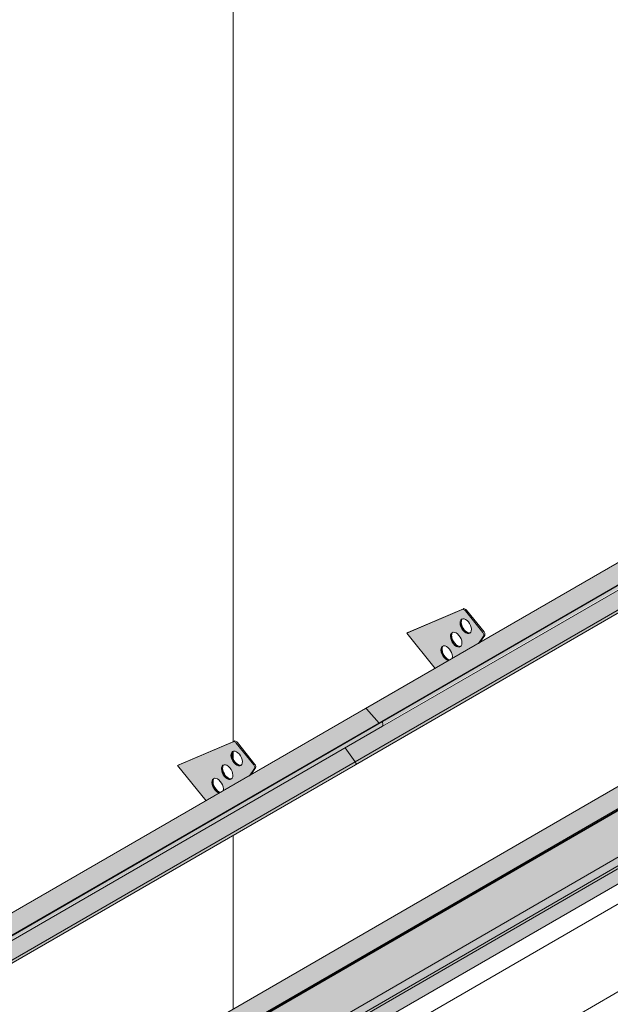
# Model space of a CAD drawing. Header units: centimetres. Extents: x 63249 to 70946, y -123 to 53714.
# Tile 53 of 58: x 70534 to 70644, y 53150 to 53332. Entities that reach past the tile are written whole.
import ezdxf

# ---------------------------------------------------------------- set-up
doc = ezdxf.new("R2010")
doc.units = ezdxf.units.CM
for name, color, linetype, lineweight in [('A-GENM', 7, 'Continuous', 5), ('A-ROOF', 7, 'Continuous', 5), ('A-ROOF-OTLN', 7, 'Continuous', 5), ('A-ROOF-PATT', 7, 'Continuous', 5), ('A-WALL-PATT', 7, 'Continuous', 5)]:
    doc.layers.add(name, color=color, linetype=linetype, lineweight=lineweight)

# ---------------------------------------------------------------- blocks, each defined once
blk = doc.blocks.new('Construction_Roof-Accessories_Lindab_KOTEGL - Construction_Roof-Accessories_Lindab_KOTEGL-V43-_3D_ Kopia 1 Kopia 1')
at = {"layer": 'A-GENM', "true_color": 0x383e42}
h = blk.add_hatch(color=250, dxfattribs=at)
h.paths.add_polyline_path([(-1006.97, 53187.83), (-1004.49, 53189.26), (-1005.03, 53189.55), (-1005.52, 53190.13), (-1005.81, 53190.83), (-1005.8, 53191.54), (-1005.57, 53191.89), (-1005.1, 53191.96), (-1004.55, 53191.66), (-1004.06, 53191.06), (-1003.76, 53190.24), (-1003.7, 53189.72), (-998.87, 53192.51), (-997.98, 53193.92), (-998.09, 53194.43), (-1001.33, 53198.46), (-1001.9, 53198.73), (-1012.2, 53194.33), (-1011.31, 53193.23)])
h.paths.add_polyline_path([(-1002.46, 53191.76), (-1002.99, 53191.88), (-1003.52, 53192.33), (-1003.92, 53192.99), (-1004.08, 53193.8), (-1003.96, 53194.24), (-1003.59, 53194.49), (-1003.06, 53194.37), (-1002.53, 53193.91), (-1002.09, 53193.14), (-1001.96, 53192.55), (-1002.09, 53192.01), (-1002.25, 53191.84)])
h.paths.add_polyline_path([(-1000.69, 53194.27), (-1001.22, 53194.39), (-1001.75, 53194.84), (-1002.16, 53195.51), (-1002.32, 53196.2), (-1002.19, 53196.75), (-1001.82, 53197), (-1001.29, 53196.88), (-1000.76, 53196.43), (-1000.36, 53195.76), (-1000.2, 53195.06), (-1000.36, 53194.48), (-1000.66, 53194.28)])
for points in [[(-998.09, 53194.43), (-997.88, 53194.55), (-1001.11, 53198.58), (-1001.33, 53198.46), (-999.97, 53196.77)], [(-1001.75, 53194.84), (-1001.54, 53194.96), (-1001.98, 53195.74), (-1002.1, 53196.33), (-1002.19, 53196.56), (-1002.29, 53196.51), (-1002.27, 53195.86), (-1001.9, 53195.04), (-1001.77, 53194.86)], [(-1003.52, 53192.33), (-1003.36, 53192.52), (-1003.76, 53193.25), (-1003.87, 53193.81), (-1003.96, 53194.05), (-1004.06, 53193.99), (-1004.04, 53193.35), (-1003.71, 53192.58), (-1003.54, 53192.35)], [(-1000.95, 53194.28), (-1000.79, 53194.43), (-1001.34, 53194.76), (-1001.54, 53194.96), (-1001.69, 53194.77), (-1001.22, 53194.39), (-1001.01, 53194.31)], [(-1002.71, 53191.77), (-1002.5, 53191.89), (-1003.05, 53192.19), (-1003.31, 53192.45), (-1003.52, 53192.33), (-1002.89, 53191.84), (-1002.78, 53191.8)], [(-998.87, 53192.51), (-998.51, 53192.83), (-998.64, 53192.83)], [(-1005.29, 53189.81), (-1005.08, 53189.94), (-1005.52, 53190.71), (-1005.64, 53191.3), (-1005.73, 53191.53), (-1005.82, 53191.48), (-1005.81, 53190.83), (-1005.48, 53190.08), (-1005.3, 53189.83)], [(-1004.49, 53189.26), (-1004.4, 53189.43), (-1004.82, 53189.67), (-1005.08, 53189.94), (-1005.29, 53189.81), (-1004.66, 53189.32), (-1004.54, 53189.28)]]:
    blk.add_hatch(color=250, dxfattribs=at).paths.add_polyline_path(points)
at = {"layer": 'A-GENM', "color": 250, "true_color": 0x2a2a2a}
for p, q in [((-1001.9, 53198.73), (-1012.2, 53194.33)), ((-1011.99, 53194.46), (-1001.69, 53198.85)), ((-998.09, 53194.43), (-1001.33, 53198.46)), ((-1001.11, 53198.58), (-997.88, 53194.55)), ((-1011.99, 53194.46), (-1012.2, 53194.33)), ((-1012.2, 53194.33), (-1006.93, 53187.78)), ((-998.9, 53192.45), (-997.96, 53193.8)), ((-997.75, 53193.92), (-998.65, 53192.63))]:
    blk.add_line(p, q, dxfattribs=at)
for points in [[(-1001.69, 53198.85, 0), (-1001.59, 53198.87, 0), (-1001.47, 53198.85, 0), (-1001.35, 53198.79, 0), (-1001.23, 53198.7, 0), (-1001.11, 53198.58, 0)], [(-1001.33, 53198.46, 0), (-1001.44, 53198.58, 0), (-1001.56, 53198.67, 0), (-1001.68, 53198.73, 0), (-1001.8, 53198.75, 0), (-1001.9, 53198.73, 0)], [(-1001.75, 53194.84, 0), (-1001.98, 53195.16, 0), (-1002.16, 53195.51, 0), (-1002.27, 53195.86, 0), (-1002.32, 53196.2, 0), (-1002.29, 53196.51, 0), (-1002.19, 53196.75, 0), (-1002.03, 53196.92, 0), (-1001.82, 53197, 0), (-1001.57, 53196.98, 0), (-1001.29, 53196.88, 0), (-1001.02, 53196.69, 0), (-1000.76, 53196.43, 0)], [(-1001.98, 53196.87, 0), (-1002.08, 53196.63, 0), (-1002.1, 53196.33, 0), (-1002.06, 53195.98, 0), (-1001.94, 53195.63, 0), (-1001.77, 53195.28, 0), (-1001.54, 53194.96, 0)], [(-1000.76, 53196.43, 0), (-1000.53, 53196.11, 0), (-1000.36, 53195.76, 0), (-1000.24, 53195.41, 0), (-1000.2, 53195.06, 0), (-1000.22, 53194.76, 0), (-1000.32, 53194.52, 0), (-1000.48, 53194.35, 0), (-1000.69, 53194.27, 0), (-1000.95, 53194.28, 0), (-1001.22, 53194.39, 0), (-1001.49, 53194.58, 0), (-1001.75, 53194.84, 0)], [(-1003.52, 53192.33, 0), (-1003.75, 53192.64, 0), (-1003.92, 53192.99, 0), (-1004.04, 53193.35, 0), (-1004.08, 53193.69, 0), (-1004.06, 53193.99, 0), (-1003.96, 53194.24, 0), (-1003.8, 53194.41, 0), (-1003.59, 53194.49, 0), (-1003.33, 53194.47, 0), (-1003.06, 53194.37, 0), (-1002.79, 53194.18, 0), (-1002.53, 53193.91, 0)], [(-1003.75, 53194.36, 0), (-1003.85, 53194.12, 0), (-1003.87, 53193.81, 0), (-1003.83, 53193.47, 0), (-1003.71, 53193.12, 0), (-1003.54, 53192.77, 0), (-1003.31, 53192.45, 0)], [(-1002.53, 53193.91, 0), (-1002.3, 53193.6, 0), (-1002.12, 53193.25, 0), (-1002.01, 53192.89, 0), (-1001.96, 53192.55, 0), (-1001.99, 53192.25, 0), (-1002.09, 53192.01, 0), (-1002.25, 53191.84, 0), (-1002.46, 53191.76, 0), (-1002.71, 53191.77, 0), (-1002.99, 53191.88, 0), (-1003.26, 53192.07, 0), (-1003.52, 53192.33, 0)], [(-1001.54, 53194.96, 0), (-1001.28, 53194.7, 0), (-1001.01, 53194.51, 0), (-1000.73, 53194.41, 0), (-1000.48, 53194.39, 0)], [(-997.96, 53193.8, 0), (-997.92, 53193.87, 0), (-997.91, 53193.97, 0), (-997.92, 53194.09, 0), (-997.96, 53194.21, 0), (-998.01, 53194.32, 0), (-998.09, 53194.43, 0)], [(-997.88, 53194.55, 0), (-997.8, 53194.44, 0), (-997.75, 53194.33, 0), (-997.71, 53194.21, 0), (-997.7, 53194.1, 0), (-997.71, 53194, 0), (-997.75, 53193.92, 0)], [(-1005.29, 53189.81, 0), (-1005.52, 53190.13, 0), (-1005.69, 53190.48, 0), (-1005.81, 53190.83, 0), (-1005.85, 53191.18, 0), (-1005.82, 53191.48, 0), (-1005.73, 53191.72, 0), (-1005.57, 53191.89, 0), (-1005.35, 53191.97, 0), (-1005.1, 53191.96, 0), (-1004.83, 53191.85, 0), (-1004.55, 53191.66, 0), (-1004.29, 53191.4, 0)], [(-1005.52, 53191.84, 0), (-1005.61, 53191.6, 0), (-1005.64, 53191.3, 0), (-1005.59, 53190.96, 0), (-1005.48, 53190.6, 0), (-1005.3, 53190.25, 0), (-1005.08, 53189.94, 0)], [(-1003.31, 53192.45, 0), (-1003.05, 53192.19, 0), (-1002.78, 53192, 0), (-1002.5, 53191.89, 0), (-1002.25, 53191.88, 0)], [(-1004.48, 53189.26, 0), (-1004.76, 53189.36, 0), (-1005.03, 53189.55, 0), (-1005.29, 53189.81, 0)], [(-1005.08, 53189.94, 0), (-1004.82, 53189.67, 0), (-1004.54, 53189.48, 0), (-1004.27, 53189.38, 0)], [(-1004.29, 53191.4, 0), (-1004.07, 53191.08, 0), (-1003.89, 53190.73, 0), (-1003.78, 53190.38, 0), (-1003.73, 53190.04, 0), (-1003.76, 53189.73, 0)]]:
    blk.add_polyline3d(points, dxfattribs=at)
blk = doc.blocks.new('Construction_Roof-Accessories_Lindab_SNO_KOTEGL - Construction_Roof-Accessories_Lindab_SNO-V44-_3D_ Kopia 1 Kopia 1')
at = {"layer": 'A-GENM', "true_color": 0x383e42}
for points in [[(-1102.18, 53128.7), (-974.9, 53202.18), (-977.22, 53204.81), (-1104.5, 53131.33), (-1102.27, 53128.8)], [(-1101.45, 53128.38), (-974.17, 53201.86), (-974.28, 53202.47), (-1101.56, 53128.98), (-1101.47, 53128.51)], [(-1101.53, 53128.11), (-974.17, 53201.73), (-974.28, 53201.8), (-1101.45, 53128.25), (-1101.49, 53128.15)], [(-1106.56, 53121.55), (-979.29, 53195.04), (-981.16, 53197.61), (-1108.44, 53124.12), (-1106.67, 53121.7)], [(-1104.5, 53131.33), (-989.51, 53197.91), (-1104.54, 53131.37), (-1104.54, 53131.36)], [(-1106.52, 53121.01), (-979.16, 53194.68), (-979.3, 53195.03), (-1106.51, 53121.47), (-1106.46, 53121.09), (-1106.51, 53121.02)]]:
    blk.add_hatch(color=250, dxfattribs=at).paths.add_polyline_path(points)
at = {"layer": 'A-GENM', "color": 250, "true_color": 0x2a2a2a}
for p, q in [((-977.42, 53204.89), (-1104.7, 53131.4)), ((-977.22, 53204.81), (-974.9, 53202.18)), ((-1101.64, 53129.01), (-974.36, 53202.49)), ((-1101.56, 53128.98), (-974.28, 53202.47)), ((-1101.53, 53128.11), (-974.25, 53201.59)), ((-974.36, 53202.49), (-974.28, 53202.47)), ((-974.28, 53202.47), (-974.17, 53201.86)), ((-981.17, 53197.62), (-979.29, 53195.04)), ((-1106.56, 53121.55), (-979.29, 53195.04)), ((-1106.52, 53121.01), (-979.25, 53194.49)), ((-1102.18, 53128.7), (-1104.5, 53131.33)), ((-1101.56, 53128.98), (-1101.64, 53129.01)), ((-1101.45, 53128.38), (-1101.56, 53128.98)), ((-1106.56, 53121.55), (-1108.45, 53124.13))]:
    blk.add_line(p, q, dxfattribs=at)
for points in [[(-977.43, 53204.89, 0), (-977.39, 53204.9, 0), (-977.35, 53204.89, 0), (-977.31, 53204.88, 0), (-977.27, 53204.85, 0), (-977.22, 53204.81, 0)], [(-974.17, 53201.86, 0), (-974.17, 53201.78, 0), (-974.18, 53201.7, 0), (-974.21, 53201.64, 0), (-974.25, 53201.6, 0), (-974.25, 53201.59, 0)], [(-979.29, 53195.04, 0), (-979.23, 53194.95, 0), (-979.19, 53194.86, 0), (-979.17, 53194.76, 0), (-979.16, 53194.68, 0), (-979.17, 53194.6, 0), (-979.2, 53194.54, 0), (-979.24, 53194.49, 0), (-979.25, 53194.49, 0)], [(-1104.5, 53131.33, 0), (-1104.54, 53131.37, 0), (-1104.59, 53131.39, 0), (-1104.63, 53131.41, 0), (-1104.67, 53131.41, 0), (-1104.7, 53131.4, 0)], [(-1101.53, 53128.11, 0), (-1101.53, 53128.11, 0), (-1101.49, 53128.15, 0), (-1101.46, 53128.21, 0), (-1101.45, 53128.29, 0), (-1101.45, 53128.38, 0)], [(-1106.52, 53121.01, 0), (-1106.52, 53121.01, 0), (-1106.48, 53121.05, 0), (-1106.45, 53121.11, 0), (-1106.44, 53121.19, 0), (-1106.45, 53121.28, 0), (-1106.47, 53121.37, 0), (-1106.51, 53121.47, 0), (-1106.56, 53121.55, 0)]]:
    blk.add_polyline3d(points, dxfattribs=at)
blk = doc.blocks.new('Construction_Roof-Accessories_Lindab_KOTEGL - Construction_Roof-Accessories_Lindab_KOTEGL-V45-_3D_ Kopia 1 Kopia 1')
at = {"layer": 'A-GENM', "true_color": 0x383e42}
h = blk.add_hatch(color=250, dxfattribs=at)
h.paths.add_polyline_path([(-964.54, 53212.32), (-962.06, 53213.75), (-962.6, 53214.05), (-963.14, 53214.73), (-963.38, 53215.33), (-963.38, 53216.03), (-963.14, 53216.38), (-962.67, 53216.45), (-962.13, 53216.16), (-961.63, 53215.56), (-961.33, 53214.73), (-961.27, 53214.21), (-956.44, 53217), (-955.56, 53218.41), (-955.66, 53218.92), (-959.07, 53223.03), (-959.47, 53223.22), (-969.77, 53218.83), (-965.21, 53213.15)])
h.paths.add_polyline_path([(-960.04, 53216.25), (-960.56, 53216.37), (-961.1, 53216.82), (-961.5, 53217.49), (-961.65, 53218.23), (-961.53, 53218.73), (-961.16, 53218.98), (-960.63, 53218.86), (-960.1, 53218.41), (-959.66, 53217.63), (-959.54, 53217.05), (-959.66, 53216.5), (-959.82, 53216.33)])
h.paths.add_polyline_path([(-958.27, 53218.77), (-958.79, 53218.88), (-959.33, 53219.34), (-959.73, 53220), (-959.89, 53220.7), (-959.77, 53221.24), (-959.39, 53221.49), (-958.87, 53221.37), (-958.33, 53220.92), (-957.93, 53220.26), (-957.77, 53219.56), (-957.93, 53218.97), (-958.23, 53218.78)])
for points in [[(-955.66, 53218.92), (-955.45, 53219.05), (-958.69, 53223.08), (-958.9, 53222.95)], [(-959.33, 53219.34), (-959.14, 53219.49), (-959.55, 53220.24), (-959.68, 53220.82), (-959.77, 53221.06), (-959.86, 53221), (-959.84, 53220.36), (-959.47, 53219.54), (-959.34, 53219.35)], [(-958.52, 53218.78), (-958.37, 53218.92), (-958.9, 53219.24), (-959.14, 53219.44), (-959.26, 53219.27), (-958.79, 53218.88), (-958.58, 53218.8)], [(-961.1, 53216.82), (-960.94, 53217.02), (-961.33, 53217.75), (-961.45, 53218.31), (-961.53, 53218.55), (-961.63, 53218.49), (-961.61, 53217.85), (-961.28, 53217.08), (-961.11, 53216.84)], [(-956.44, 53217), (-956.23, 53217.12), (-955.57, 53218.23)], [(-962.86, 53214.31), (-962.65, 53214.43), (-963.09, 53215.21), (-963.21, 53215.79), (-963.3, 53216.03), (-963.4, 53215.97), (-963.38, 53215.33), (-963.05, 53214.57), (-962.88, 53214.33)], [(-960.29, 53216.27), (-960.08, 53216.39), (-960.63, 53216.68), (-960.88, 53216.95), (-961.1, 53216.82), (-960.46, 53216.33)], [(-962.06, 53213.75), (-961.97, 53213.92), (-962.39, 53214.17), (-962.65, 53214.43), (-962.86, 53214.31), (-962.23, 53213.82), (-962.12, 53213.77)]]:
    blk.add_hatch(color=250, dxfattribs=at).paths.add_polyline_path(points)
at = {"layer": 'A-GENM', "color": 250, "true_color": 0x2a2a2a}
for p, q in [((-959.47, 53223.22), (-969.77, 53218.83)), ((-969.56, 53218.95), (-959.26, 53223.34)), ((-955.66, 53218.92), (-958.9, 53222.95)), ((-958.69, 53223.08), (-955.45, 53219.05)), ((-969.56, 53218.95), (-969.77, 53218.83)), ((-969.77, 53218.83), (-964.52, 53212.3)), ((-956.49, 53216.94), (-955.53, 53218.29)), ((-955.32, 53218.41), (-956.27, 53217.06))]:
    blk.add_line(p, q, dxfattribs=at)
for points in [[(-958.9, 53222.95, 0), (-959.01, 53223.07, 0), (-959.13, 53223.16, 0), (-959.26, 53223.22, 0), (-959.37, 53223.24, 0), (-959.47, 53223.22, 0)], [(-959.26, 53223.34, 0), (-959.16, 53223.36, 0), (-959.04, 53223.34, 0), (-958.92, 53223.29, 0), (-958.8, 53223.2, 0), (-958.69, 53223.08, 0)], [(-959.33, 53219.34, 0), (-959.55, 53219.65, 0), (-959.73, 53220, 0), (-959.84, 53220.36, 0), (-959.89, 53220.7, 0), (-959.86, 53221, 0), (-959.77, 53221.24, 0), (-959.6, 53221.41, 0), (-959.39, 53221.49, 0), (-959.14, 53221.48, 0), (-958.87, 53221.37, 0), (-958.59, 53221.18, 0), (-958.33, 53220.92, 0)], [(-959.55, 53221.37, 0), (-959.65, 53221.12, 0), (-959.68, 53220.82, 0), (-959.63, 53220.48, 0), (-959.52, 53220.12, 0), (-959.34, 53219.77, 0), (-959.12, 53219.46, 0)], [(-958.33, 53220.92, 0), (-958.11, 53220.61, 0), (-957.93, 53220.26, 0), (-957.81, 53219.9, 0), (-957.77, 53219.56, 0), (-957.8, 53219.26, 0), (-957.89, 53219.01, 0), (-958.05, 53218.85, 0), (-958.27, 53218.77, 0), (-958.52, 53218.78, 0), (-958.79, 53218.88, 0), (-959.07, 53219.07, 0), (-959.33, 53219.34, 0)], [(-961.1, 53216.82, 0), (-961.32, 53217.14, 0), (-961.5, 53217.49, 0), (-961.61, 53217.85, 0), (-961.66, 53218.19, 0), (-961.63, 53218.49, 0), (-961.53, 53218.73, 0), (-961.37, 53218.9, 0), (-961.16, 53218.98, 0), (-960.91, 53218.97, 0), (-960.63, 53218.86, 0), (-960.36, 53218.67, 0), (-960.1, 53218.41, 0)], [(-959.12, 53219.46, 0), (-958.86, 53219.2, 0), (-958.58, 53219.01, 0), (-958.31, 53218.9, 0), (-958.06, 53218.89, 0)], [(-955.53, 53218.29, 0), (-955.5, 53218.37, 0), (-955.49, 53218.47, 0), (-955.5, 53218.58, 0), (-955.53, 53218.7, 0), (-955.59, 53218.82, 0), (-955.66, 53218.92, 0)], [(-955.45, 53219.05, 0), (-955.38, 53218.94, 0), (-955.32, 53218.82, 0), (-955.28, 53218.7, 0), (-955.27, 53218.59, 0), (-955.28, 53218.49, 0), (-955.32, 53218.41, 0)], [(-961.32, 53218.86, 0), (-961.42, 53218.61, 0), (-961.45, 53218.31, 0)], [(-961.44, 53218.24, 0), (-961.4, 53217.97, 0), (-961.29, 53217.61, 0), (-961.11, 53217.26, 0), (-960.88, 53216.95, 0)], [(-960.1, 53218.41, 0), (-959.87, 53218.09, 0), (-959.7, 53217.75, 0), (-959.58, 53217.39, 0), (-959.54, 53217.05, 0), (-959.56, 53216.74, 0), (-959.66, 53216.5, 0), (-959.82, 53216.33, 0), (-960.04, 53216.25, 0), (-960.29, 53216.27, 0), (-960.56, 53216.37, 0), (-960.84, 53216.56, 0), (-961.1, 53216.82, 0)], [(-962.86, 53214.31, 0), (-963.09, 53214.62, 0), (-963.26, 53214.97, 0), (-963.38, 53215.33, 0), (-963.43, 53215.67, 0), (-963.4, 53215.97, 0), (-963.3, 53216.22, 0), (-963.14, 53216.38, 0), (-962.93, 53216.46, 0), (-962.67, 53216.45, 0), (-962.4, 53216.35, 0), (-962.13, 53216.16, 0), (-961.87, 53215.89, 0)], [(-963.09, 53216.34, 0), (-963.19, 53216.1, 0), (-963.21, 53215.79, 0), (-963.17, 53215.45, 0), (-963.05, 53215.09, 0), (-962.88, 53214.75, 0), (-962.65, 53214.43, 0)], [(-961.87, 53215.89, 0), (-961.64, 53215.58, 0), (-961.47, 53215.23, 0), (-961.35, 53214.87, 0), (-961.31, 53214.53, 0), (-961.33, 53214.23, 0)], [(-960.88, 53216.95, 0), (-960.63, 53216.68, 0), (-960.35, 53216.49, 0), (-960.08, 53216.39, 0), (-959.82, 53216.38, 0)], [(-962.06, 53213.75, 0), (-962.33, 53213.86, 0), (-962.6, 53214.05, 0), (-962.86, 53214.31, 0)], [(-962.65, 53214.43, 0), (-962.39, 53214.17, 0), (-962.12, 53213.98, 0), (-961.84, 53213.87, 0)]]:
    blk.add_polyline3d(points, dxfattribs=at)
blk = doc.blocks.new('Construction_Roof-Accessories_Lindab_SNO_KOTEGL - Construction_Roof-Accessories_Lindab_SNO-V46-_3D_ Kopia 1 Kopia 1')
at = {"layer": 'A-GENM', "true_color": 0x383e42}
for points in [[(-974.9, 53202.18), (-847.62, 53275.67), (-849.94, 53278.3), (-977.22, 53204.81), (-974.99, 53202.29)], [(-974.17, 53201.86), (-846.89, 53275.35), (-847, 53275.95), (-974.28, 53202.47), (-974.2, 53201.99)], [(-974.25, 53201.6), (-846.89, 53275.21), (-847, 53275.29), (-974.17, 53201.73), (-974.21, 53201.64)], [(-979.29, 53195.04), (-852.01, 53268.52), (-853.88, 53271.09), (-981.16, 53197.61), (-979.48, 53195.3)], [(-977.22, 53204.81), (-863.36, 53270.74), (-977.27, 53204.85), (-977.26, 53204.84)], [(-979.24, 53194.49), (-851.88, 53268.16), (-852.02, 53268.51), (-979.23, 53194.95), (-979.18, 53194.58), (-979.23, 53194.5)]]:
    blk.add_hatch(color=250, dxfattribs=at).paths.add_polyline_path(points)
at = {"layer": 'A-GENM', "color": 250, "true_color": 0x2a2a2a}
for p, q in [((-850.14, 53278.37), (-977.42, 53204.89)), ((-849.94, 53278.3), (-847.62, 53275.67)), ((-974.36, 53202.49), (-847.08, 53275.98)), ((-974.28, 53202.47), (-847, 53275.95)), ((-847.08, 53275.98), (-847, 53275.95)), ((-847, 53275.95), (-846.89, 53275.35)), ((-974.25, 53201.59), (-846.97, 53275.08)), ((-853.89, 53271.1), (-852.01, 53268.52)), ((-979.29, 53195.04), (-852.01, 53268.52)), ((-979.25, 53194.49), (-851.97, 53267.98)), ((-974.9, 53202.18), (-977.22, 53204.81)), ((-974.28, 53202.47), (-974.36, 53202.49)), ((-974.17, 53201.86), (-974.28, 53202.47)), ((-979.29, 53195.04), (-981.17, 53197.62))]:
    blk.add_line(p, q, dxfattribs=at)
for points in [[(-850.15, 53278.37, 0), (-850.11, 53278.38, 0), (-850.07, 53278.38, 0), (-850.03, 53278.36, 0), (-849.99, 53278.33, 0), (-849.94, 53278.3, 0)], [(-846.89, 53275.35, 0), (-846.89, 53275.26, 0), (-846.9, 53275.18, 0), (-846.93, 53275.12, 0), (-846.97, 53275.08, 0), (-846.97, 53275.08, 0)], [(-852.01, 53268.52, 0), (-851.95, 53268.44, 0), (-851.91, 53268.34, 0), (-851.89, 53268.25, 0), (-851.88, 53268.16, 0), (-851.89, 53268.08, 0), (-851.92, 53268.02, 0), (-851.96, 53267.98, 0), (-851.97, 53267.98, 0)], [(-977.22, 53204.81, 0), (-977.27, 53204.85, 0), (-977.31, 53204.88, 0), (-977.35, 53204.89, 0), (-977.39, 53204.9, 0), (-977.43, 53204.89, 0)], [(-974.25, 53201.59, 0), (-974.25, 53201.6, 0), (-974.21, 53201.64, 0), (-974.18, 53201.7, 0), (-974.17, 53201.78, 0), (-974.17, 53201.86, 0)], [(-979.25, 53194.49, 0), (-979.24, 53194.49, 0), (-979.2, 53194.54, 0), (-979.17, 53194.6, 0), (-979.16, 53194.68, 0), (-979.17, 53194.76, 0), (-979.19, 53194.86, 0), (-979.23, 53194.95, 0), (-979.29, 53195.04, 0)]]:
    blk.add_polyline3d(points, dxfattribs=at)

msp = doc.modelspace()

# ---------------------------------------------------------------- hatches: boundary and pattern name
at = {"layer": 'A-ROOF-OTLN', "true_color": 0x383e42}
h = msp.add_hatch(color=250, dxfattribs=at)
h.paths.add_polyline_path([(70089.18, 52865.08), (70866.55, 53313.94), (70866.49, 53314.02), (70089.04, 52865.16)])
h.paths.add_polyline_path([(70867.58, 53314.48), (70872.58, 53317.37), (70872.32, 53317.39), (70867.45, 53314.58)])
h.paths.add_polyline_path([(70874.39, 53318.41), (70891.07, 53328.04), (70890.92, 53328.13), (70874.22, 53318.49)])
h = msp.add_hatch(color=250, dxfattribs=at)
h.paths.add_polyline_path([(70094.28, 52857.63), (70095.03, 52858), (70095.53, 52858.7), (70095.71, 52859.16), (70095.84, 52860.01), (70095.97, 52860.06), (70096.17, 52860.25), (70096.17, 52860.36), (70096.17, 52860.47), (70110.2, 52868.57), (70109.91, 52868.84), (70109.45, 52869.77), (70109.29, 52871.71), (70109.36, 52873.47), (70109.49, 52873.95), (70110.13, 52874.73), (70111.19, 52875.39), (70112.09, 52875.73), (70113.3, 52875.97), (70114.3, 52876.04), (70116.29, 52875.78), (70117.16, 52875.5), (70118.02, 52875.06), (70118.66, 52874.54), (70119.29, 52873.82), (70869.38, 53306.96), (70868.88, 53307.11), (70867.84, 53307.93), (70867.05, 53309.31), (70866.65, 53310.99), (70866.53, 53312.13), (70866.55, 53313.89), (70089.18, 52865.08), (70089.04, 52863.85), (70089.07, 52863.23), (70089.33, 52862.12), (70089.79, 52861.01), (70090.69, 52859.63), (70091.22, 52859.02), (70091.87, 52858.42), (70092.74, 52857.9), (70093.53, 52857.64)])
h.paths.add_polyline_path([(70113.46, 52870.45), (70116.97, 52872.48), (70114.29, 52873.66), (70114, 52873.72), (70113.05, 52874.12), (70112.42, 52874.17), (70111.89, 52874.34), (70110.9, 52874.12), (70110.13, 52873.33), (70109.73, 52872.33), (70110.37, 52871.59), (70111.19, 52871.07), (70112.31, 52870.66), (70113.05, 52870.48)])
h.paths.add_polyline_path([(70876.38, 53310.92), (70894.02, 53321.23), (70893.76, 53321.39), (70892.59, 53322.58), (70892.05, 53323.34), (70891.63, 53324.05), (70891.07, 53325.69), (70890.95, 53326.2), (70890.95, 53327.42), (70890.95, 53327.98), (70874.48, 53318.37), (70875.08, 53318.05), (70875.8, 53317.45), (70876.26, 53316.65), (70876.38, 53316.14), (70876.38, 53311.36)])
h.paths.add_polyline_path([(70871.38, 53313.37), (70873.31, 53313.63), (70872.62, 53314.92), (70872.37, 53315.49), (70872.3, 53316.46), (70872.58, 53317.37), (70867.58, 53314.48), (70868.2, 53314.08), (70869.39, 53313.64), (70870.84, 53313.41), (70870.89, 53313.41)])
msp.add_hatch(color=250, dxfattribs=at).paths.add_polyline_path([(70096.65, 52859.14), (70898.66, 53322.29), (70898.61, 53322.75), (70898.31, 53323.18), (70897.94, 53323.34), (70897.4, 53323.06), (70096.17, 52860.36), (70096.55, 52860.09), (70096.77, 52859.61), (70096.73, 52859.21)])
h = msp.add_hatch(color=250, dxfattribs=at)
h.paths.add_polyline_path([(70095.03, 52857.73), (70113.68, 52868.5), (70114.94, 52869.7), (70096.78, 52859.33), (70096.73, 52859.41), (70096.36, 52859.31), (70096.39, 52859.39), (70096.77, 52859.61), (70096.52, 52860.12), (70096.34, 52860.17), (70095.95, 52859.95), (70095.82, 52858.96), (70095.34, 52858.06), (70095.19, 52857.91)])
h.paths.add_polyline_path([(70117.03, 52870.91), (70118.02, 52871.45), (70117.39, 52871.12)])
h.paths.add_polyline_path([(70119.29, 52871.74), (70897.06, 53320.86), (70897.41, 53321.23), (70897.54, 53321.53), (70119.21, 52872.16), (70119.29, 52871.91)])
at = {"layer": 'A-ROOF-PATT'}
h = msp.add_hatch(dxfattribs=at)
h.set_pattern_fill('FP_13', color=256, style=0, pattern_type=2)
h.set_pattern_definition([(90, (62042.68, 51332.19), (-112.25, 22.813), [])])
h.paths.add_polyline_path([(70088.88, 52869.34), (70883.69, 53328.22), (70590.38, 53693.1), (69795.57, 53234.22), (70086.13, 52872.75)])
h.paths.add_polyline_path([(70087.28, 52900.56), (70087.23, 52900.67), (70087.13, 52900.65), (70086.67, 52900.74), (70087.13, 52901.13), (70084.75, 52904.57), (70084.78, 52904.82), (70089.15, 52910.84), (70089.3, 52911.06), (70101.9, 52918.48), (70096.75, 52924.89), (70096.96, 52925.01), (70107.13, 52929.24), (70107.65, 52929.03), (70107.83, 52929.14), (70110.99, 52925.06), (70110.87, 52924.91), (70110.99, 52924.35), (70111.1, 52924.33), (70110.29, 52923.19), (70186.83, 52967.37), (70181.6, 52973.88), (70182.66, 52974.36), (70191.98, 52978.23), (70192.51, 52978.02), (70192.68, 52978.13), (70195.84, 52974.05), (70195.73, 52973.9), (70195.84, 52973.34), (70195.95, 52973.32), (70195.15, 52972.18), (70229.26, 52991.87), (70224.03, 52998.37), (70224.24, 52998.5), (70234.41, 53002.73), (70234.93, 53002.52), (70235.11, 53002.62), (70238.27, 52998.54), (70238.15, 52998.39), (70238.27, 52997.84), (70238.38, 52997.82), (70237.57, 52996.67), (70314.11, 53040.86), (70308.88, 53047.36), (70309.27, 53047.56), (70319.26, 53051.72), (70319.79, 53051.51), (70319.96, 53051.61), (70323.12, 53047.53), (70323.01, 53047.38), (70323.12, 53046.83), (70323.23, 53046.81), (70322.42, 53045.66), (70356.54, 53065.35), (70351.31, 53071.86), (70351.52, 53071.98), (70361.69, 53076.21), (70362.21, 53076), (70362.39, 53076.11), (70365.55, 53072.03), (70365.43, 53071.88), (70365.55, 53071.32), (70365.66, 53071.3), (70364.85, 53070.15), (70441.39, 53114.34), (70436.16, 53120.85), (70436.37, 53120.97), (70446.54, 53125.2), (70447.07, 53124.99), (70447.24, 53125.1), (70450.4, 53121.02), (70450.28, 53120.87), (70450.4, 53120.31), (70450.51, 53120.29), (70449.7, 53119.14), (70483.82, 53138.84), (70478.59, 53145.34), (70478.8, 53145.47), (70488.97, 53149.7), (70489.49, 53149.49), (70489.67, 53149.59), (70492.82, 53145.51), (70492.71, 53145.36), (70492.82, 53144.81), (70492.94, 53144.79), (70492.13, 53143.64), (70568.67, 53187.83), (70563.44, 53194.33), (70563.65, 53194.46), (70573.82, 53198.69), (70574.34, 53198.48), (70574.52, 53198.58), (70577.68, 53194.5), (70577.56, 53194.35), (70577.68, 53193.8), (70577.79, 53193.78), (70576.98, 53192.63), (70611.09, 53212.32), (70605.87, 53218.83), (70606.08, 53218.95), (70616.25, 53223.18), (70616.77, 53222.97), (70616.95, 53223.08), (70620.1, 53219), (70619.99, 53218.85), (70620.1, 53218.29), (70620.19, 53218.23), (70619.41, 53217.12), (70695.95, 53261.31), (70690.72, 53267.82), (70691.78, 53268.31), (70701.1, 53272.17), (70701.62, 53271.96), (70701.8, 53272.07), (70704.96, 53267.99), (70704.84, 53267.84), (70704.96, 53267.28), (70705.07, 53267.26), (70704.26, 53266.11), (70738.37, 53285.81), (70733.14, 53292.31), (70733.36, 53292.44), (70743.52, 53296.67), (70744.05, 53296.46), (70744.23, 53296.56), (70747.38, 53292.48), (70747.27, 53292.33), (70747.38, 53291.78), (70747.5, 53291.76), (70746.69, 53290.61), (70823.23, 53334.8), (70818, 53341.3), (70818.21, 53341.43), (70828.4, 53345.65), (70828.9, 53345.45), (70829.08, 53345.55), (70832.24, 53341.47), (70832.12, 53341.32), (70832.24, 53340.77), (70832.35, 53340.75), (70831.54, 53339.6), (70852.93, 53351.82), (70852.97, 53351.78), (70855.29, 53349.15), (70855.92, 53349.44), (70855.99, 53348.61), (70855.64, 53348.39), (70849.03, 53344.57), (70851.04, 53341.64), (70850.89, 53341.43), (70087.32, 52900.58)])
h.paths.add_polyline_path([(70104.67, 52919.94), (70105.19, 52920.29), (70105.17, 52920.93), (70104.84, 52921.69), (70104.36, 52922.24), (70103.84, 52922.51), (70103.38, 52922.45), (70103.15, 52922.05), (70103.33, 52922.16), (70103.38, 52921.43), (70103.73, 52920.68), (70104.19, 52920.19), (70104.55, 52919.98)])
h.paths.add_polyline_path([(70106.48, 52922.31), (70106.86, 52922.56), (70106.98, 52923.11), (70106.77, 52923.91), (70106.34, 52924.55), (70105.77, 52924.97), (70105.32, 52925.03), (70104.99, 52924.79), (70104.99, 52924.61), (70105.09, 52924.55), (70105.12, 52924.03), (70105.5, 52923.2), (70105.96, 52922.7), (70106.35, 52922.39), (70106.44, 52922.32)])
h.paths.add_polyline_path([(70108.25, 52924.83), (70108.63, 52925.07), (70108.75, 52925.62), (70108.59, 52926.32), (70108.19, 52926.98), (70107.62, 52927.45), (70107.09, 52927.54), (70106.75, 52927.31), (70106.75, 52927.12), (70106.86, 52927.06), (70106.89, 52926.54), (70107.26, 52925.72), (70107.73, 52925.21), (70108.04, 52924.86), (70108.21, 52924.83)])
h.paths.add_polyline_path([(70189.52, 52968.93), (70190.04, 52969.28), (70190.02, 52969.92), (70189.7, 52970.68), (70189.25, 52971.21), (70188.7, 52971.5), (70188.23, 52971.44), (70188.01, 52971.04), (70188.19, 52971.15), (70188.23, 52970.42), (70188.58, 52969.67), (70189.04, 52969.18), (70189.4, 52968.97)])
h.paths.add_polyline_path([(70191.34, 52971.3), (70191.71, 52971.55), (70191.83, 52972.1), (70191.62, 52972.9), (70191.19, 52973.54), (70190.62, 52973.96), (70190.18, 52974.02), (70189.84, 52973.78), (70189.84, 52973.6), (70189.94, 52973.54), (70189.97, 52973.02), (70190.35, 52972.19), (70190.81, 52971.69), (70191.2, 52971.38), (70191.3, 52971.31)])
h.paths.add_polyline_path([(70193.1, 52973.82), (70193.48, 52974.06), (70193.6, 52974.61), (70193.44, 52975.31), (70193.04, 52975.97), (70192.47, 52976.44), (70191.95, 52976.53), (70191.61, 52976.3), (70191.61, 52976.11), (70191.71, 52976.05), (70191.74, 52975.53), (70192.11, 52974.71), (70192.58, 52974.2), (70192.89, 52973.85), (70193.06, 52973.82)])
h.paths.add_polyline_path([(70231.95, 52993.42), (70232.47, 52993.85), (70232.45, 52994.42), (70232.12, 52995.17), (70231.67, 52995.7), (70231.12, 52996), (70230.66, 52995.93), (70230.43, 52995.54), (70230.61, 52995.64), (70230.66, 52994.91), (70231.01, 52994.17), (70231.47, 52993.67), (70231.83, 52993.47)])
h.paths.add_polyline_path([(70233.76, 52995.8), (70234.14, 52996.05), (70234.26, 52996.59), (70234.05, 52997.39), (70233.62, 52998.04), (70233.05, 52998.45), (70232.6, 52998.51), (70232.26, 52998.28), (70232.26, 52998.09), (70232.37, 52998.04), (70232.4, 52997.51), (70232.78, 52996.69), (70233.24, 52996.19), (70233.63, 52995.88), (70233.72, 52995.8)])
h.paths.add_polyline_path([(70235.53, 52998.31), (70235.91, 52998.56), (70236.03, 52999.1), (70235.87, 52999.8), (70235.47, 53000.47), (70234.9, 53000.93), (70234.37, 53001.02), (70234.03, 53000.79), (70234.03, 53000.6), (70234.14, 53000.54), (70234.17, 53000.03), (70234.54, 52999.2), (70235.01, 52998.7), (70235.32, 52998.35), (70235.49, 52998.31)])
h.paths.add_polyline_path([(70316.8, 53042.41), (70317.33, 53042.84), (70317.3, 53043.41), (70316.98, 53044.16), (70316.53, 53044.69), (70315.98, 53044.99), (70315.51, 53044.92), (70315.28, 53044.53), (70315.47, 53044.63), (70315.51, 53043.9), (70315.86, 53043.16), (70316.32, 53042.66), (70316.68, 53042.46)])
h.paths.add_polyline_path([(70318.61, 53044.79), (70318.99, 53045.04), (70319.11, 53045.58), (70318.9, 53046.38), (70318.47, 53047.03), (70317.9, 53047.44), (70317.46, 53047.5), (70317.12, 53047.27), (70317.12, 53047.08), (70317.22, 53047.03), (70317.25, 53046.5), (70317.63, 53045.68), (70318.09, 53045.18), (70318.48, 53044.87), (70318.57, 53044.79)])
h.paths.add_polyline_path([(70320.38, 53047.3), (70320.76, 53047.55), (70320.88, 53048.09), (70320.72, 53048.79), (70320.32, 53049.46), (70319.75, 53049.92), (70319.23, 53050.01), (70318.89, 53049.78), (70318.89, 53049.59), (70318.99, 53049.54), (70319.02, 53049.02), (70319.39, 53048.2), (70319.86, 53047.69), (70320.17, 53047.34), (70320.34, 53047.3)])
h.paths.add_polyline_path([(70359.23, 53066.91), (70359.75, 53067.26), (70359.73, 53067.9), (70359.4, 53068.66), (70358.95, 53069.19), (70358.4, 53069.48), (70357.94, 53069.41), (70357.71, 53069.02), (70357.89, 53069.13), (70357.94, 53068.4), (70358.29, 53067.65), (70358.75, 53067.16), (70359.1, 53066.95)])
h.paths.add_polyline_path([(70361.04, 53069.28), (70361.42, 53069.53), (70361.54, 53070.08), (70361.32, 53070.89), (70360.9, 53071.52), (70360.33, 53071.94), (70359.88, 53072), (70359.54, 53071.76), (70359.54, 53071.58), (70359.65, 53071.52), (70359.68, 53071), (70360.06, 53070.17), (70360.52, 53069.67), (70360.9, 53069.36), (70361, 53069.29)])
h.paths.add_polyline_path([(70362.81, 53071.8), (70363.18, 53072.04), (70363.31, 53072.59), (70363.15, 53073.29), (70362.75, 53073.95), (70362.18, 53074.42), (70361.65, 53074.51), (70361.31, 53074.28), (70361.31, 53074.09), (70361.42, 53074.03), (70361.45, 53073.51), (70361.82, 53072.69), (70362.28, 53072.18), (70362.6, 53071.83), (70362.77, 53071.8)])
h.paths.add_polyline_path([(70444.08, 53115.9), (70444.61, 53116.33), (70444.58, 53116.89), (70444.25, 53117.65), (70443.8, 53118.18), (70443.26, 53118.47), (70442.79, 53118.4), (70442.56, 53118.01), (70442.74, 53118.12), (70442.79, 53117.39), (70443.16, 53116.62), (70443.6, 53116.14), (70443.96, 53115.94)])
h.paths.add_polyline_path([(70445.89, 53118.27), (70446.27, 53118.52), (70446.39, 53119.07), (70446.23, 53119.77), (70445.75, 53120.51), (70445.18, 53120.93), (70444.74, 53120.99), (70444.4, 53120.75), (70444.4, 53120.57), (70444.5, 53120.51), (70444.53, 53119.99), (70444.91, 53119.16), (70445.37, 53118.66), (70445.76, 53118.35), (70445.85, 53118.28), (70445.88, 53118.27)])
h.paths.add_polyline_path([(70447.66, 53120.79), (70448.04, 53121.03), (70448.16, 53121.58), (70448, 53122.28), (70447.6, 53122.94), (70447.03, 53123.41), (70446.5, 53123.5), (70446.17, 53123.27), (70446.17, 53123.08), (70446.27, 53123.02), (70446.3, 53122.5), (70446.68, 53121.67), (70447.14, 53121.17), (70447.45, 53120.82), (70447.62, 53120.79)])
h.paths.add_polyline_path([(70486.5, 53140.39), (70487.03, 53140.74), (70487.01, 53141.39), (70486.72, 53142.09), (70486.23, 53142.67), (70485.68, 53142.97), (70485.22, 53142.9), (70484.99, 53142.51), (70485.17, 53142.61), (70485.19, 53141.97), (70485.57, 53141.14), (70486.03, 53140.64), (70486.38, 53140.44)])
h.paths.add_polyline_path([(70488.32, 53142.77), (70488.7, 53143.02), (70488.82, 53143.56), (70488.66, 53144.26), (70488.25, 53144.93), (70487.61, 53145.42), (70487.16, 53145.48), (70486.82, 53145.25), (70486.87, 53145.09), (70486.94, 53145.13), (70486.96, 53144.48), (70487.33, 53143.65), (70487.8, 53143.16), (70488.18, 53142.85), (70488.28, 53142.77)])
h.paths.add_polyline_path([(70490.09, 53145.28), (70490.46, 53145.53), (70490.59, 53146.07), (70490.43, 53146.77), (70490.03, 53147.44), (70489.46, 53147.9), (70488.93, 53147.99), (70488.59, 53147.76), (70488.59, 53147.57), (70488.7, 53147.52), (70488.73, 53147), (70489.1, 53146.17), (70489.56, 53145.67), (70489.88, 53145.32), (70490.05, 53145.28)])
h.paths.add_polyline_path([(70571.36, 53189.38), (70571.88, 53189.73), (70571.86, 53190.38), (70571.53, 53191.13), (70571.08, 53191.66), (70570.54, 53191.96), (70570.07, 53191.89), (70569.84, 53191.5), (70570.02, 53191.6), (70570.07, 53190.87), (70570.42, 53190.13), (70570.88, 53189.63), (70571.24, 53189.43)])
h.paths.add_polyline_path([(70573.17, 53191.76), (70573.55, 53192.01), (70573.67, 53192.55), (70573.46, 53193.35), (70573.03, 53193.99), (70572.46, 53194.41), (70572.02, 53194.47), (70571.68, 53194.24), (70571.68, 53194.05), (70571.78, 53193.99), (70571.81, 53193.47), (70572.19, 53192.64), (70572.65, 53192.15), (70573.04, 53191.84), (70573.13, 53191.76)])
h.paths.add_polyline_path([(70574.94, 53194.27), (70575.32, 53194.52), (70575.44, 53195.06), (70575.28, 53195.76), (70574.88, 53196.43), (70574.31, 53196.89), (70573.78, 53196.98), (70573.44, 53196.75), (70573.44, 53196.56), (70573.55, 53196.51), (70573.58, 53195.98), (70573.95, 53195.17), (70574.42, 53194.66), (70574.73, 53194.31), (70574.9, 53194.27)])
h.paths.add_polyline_path([(70613.78, 53213.88), (70614.3, 53214.23), (70614.29, 53214.87), (70613.96, 53215.63), (70613.51, 53216.16), (70612.96, 53216.45), (70612.5, 53216.38), (70612.27, 53215.99), (70612.45, 53216.1), (70612.5, 53215.37), (70612.85, 53214.62), (70613.31, 53214.12), (70613.66, 53213.92)])
h.paths.add_polyline_path([(70615.6, 53216.25), (70615.97, 53216.5), (70616.1, 53217.05), (70615.89, 53217.85), (70615.46, 53218.49), (70614.89, 53218.91), (70614.44, 53218.97), (70614.1, 53218.73), (70614.1, 53218.55), (70614.21, 53218.49), (70614.24, 53217.97), (70614.61, 53217.14), (70615.07, 53216.64), (70615.46, 53216.33), (70615.56, 53216.26)])
h.paths.add_polyline_path([(70617.37, 53218.77), (70617.74, 53219.01), (70617.87, 53219.56), (70617.71, 53220.26), (70617.31, 53220.92), (70616.65, 53221.42), (70616.21, 53221.48), (70615.87, 53221.24), (70615.87, 53221.06), (70615.98, 53221), (70616, 53220.48), (70616.38, 53219.66), (70616.84, 53219.15), (70617.16, 53218.8), (70617.33, 53218.77)])
h.paths.add_polyline_path([(70698.64, 53262.87), (70699.16, 53263.22), (70699.11, 53263.96), (70698.81, 53264.62), (70698.36, 53265.15), (70697.81, 53265.44), (70697.35, 53265.37), (70697.12, 53264.98), (70697.3, 53265.09), (70697.35, 53264.36), (70697.7, 53263.61), (70698.16, 53263.11), (70698.62, 53262.87)])
h.paths.add_polyline_path([(70700.45, 53265.24), (70700.83, 53265.49), (70700.95, 53266.04), (70700.74, 53266.84), (70700.31, 53267.48), (70699.74, 53267.9), (70699.29, 53267.96), (70698.95, 53267.72), (70698.95, 53267.54), (70699.06, 53267.48), (70699.09, 53266.96), (70699.47, 53266.13), (70699.93, 53265.63), (70700.32, 53265.32), (70700.41, 53265.25)])
h.paths.add_polyline_path([(70702.22, 53267.76), (70702.6, 53268), (70702.72, 53268.55), (70702.56, 53269.25), (70702.16, 53269.91), (70701.59, 53270.38), (70701.06, 53270.47), (70700.72, 53270.23), (70700.72, 53270.05), (70700.83, 53269.99), (70700.86, 53269.47), (70701.24, 53268.64), (70701.7, 53268.14), (70702.01, 53267.79), (70702.18, 53267.76)])
h.paths.add_polyline_path([(70741.06, 53287.36), (70741.59, 53287.79), (70741.56, 53288.36), (70741.24, 53289.11), (70740.79, 53289.64), (70740.24, 53289.94), (70739.78, 53289.87), (70739.55, 53289.48), (70739.73, 53289.58), (70739.75, 53288.94), (70740.13, 53288.11), (70740.59, 53287.61), (70740.94, 53287.41)])
h.paths.add_polyline_path([(70742.88, 53289.74), (70743.25, 53289.99), (70743.38, 53290.53), (70743.17, 53291.33), (70742.74, 53291.97), (70742.17, 53292.39), (70741.72, 53292.45), (70741.38, 53292.22), (70741.38, 53292.03), (70741.49, 53291.97), (70741.52, 53291.45), (70741.89, 53290.62), (70742.35, 53290.13), (70742.74, 53289.82), (70742.84, 53289.74)])
h.paths.add_polyline_path([(70744.65, 53292.25), (70745.02, 53292.5), (70745.15, 53293.04), (70744.99, 53293.74), (70744.55, 53294.44), (70744.02, 53294.87), (70743.49, 53294.96), (70743.15, 53294.73), (70743.15, 53294.54), (70743.25, 53294.49), (70743.28, 53293.96), (70743.66, 53293.14), (70744.12, 53292.64), (70744.44, 53292.29), (70744.61, 53292.25)])
h.paths.add_polyline_path([(70825.92, 53336.35), (70826.44, 53336.7), (70826.42, 53337.35), (70826.09, 53338.1), (70825.64, 53338.63), (70825.09, 53338.93), (70824.63, 53338.86), (70824.4, 53338.47), (70824.58, 53338.57), (70824.63, 53337.84), (70824.98, 53337.1), (70825.44, 53336.6), (70825.8, 53336.4)])
h.paths.add_polyline_path([(70827.73, 53338.73), (70828.11, 53338.97), (70828.23, 53339.52), (70828.07, 53340.22), (70827.59, 53340.96), (70827.02, 53341.38), (70826.57, 53341.44), (70826.23, 53341.21), (70826.23, 53341.02), (70826.34, 53340.96), (70826.37, 53340.44), (70826.75, 53339.61), (70827.21, 53339.11), (70827.6, 53338.81), (70827.69, 53338.73)])
h.paths.add_polyline_path([(70829.5, 53341.24), (70829.88, 53341.49), (70830, 53342.03), (70829.84, 53342.73), (70829.44, 53343.4), (70828.87, 53343.86), (70828.34, 53343.95), (70828, 53343.72), (70828, 53343.53), (70828.11, 53343.48), (70828.14, 53342.95), (70828.51, 53342.13), (70828.98, 53341.63), (70829.29, 53341.28), (70829.46, 53341.24)])
at = {"layer": 'A-ROOF-PATT', "true_color": 0xc7ae96}
h = msp.add_hatch(color=253, dxfattribs=at)
h.paths.add_polyline_path([(70088.88, 52851.37), (70109.29, 52863.24), (70109.29, 52865.97), (70094.37, 52857.46), (70093.43, 52857.51), (70092.41, 52857.93), (70091.55, 52858.55), (70090.69, 52859.44), (70090.04, 52860.37), (70089.48, 52861.45), (70089.04, 52862.81), (70088.94, 52863.23), (70088.88, 52864.26), (70089.07, 52865.18), (70866.49, 53314.02), (70866.49, 53314.21), (70088.88, 52865.16), (70088.88, 52852.43)])
h.paths.add_polyline_path([(70119.29, 52868.93), (70866.49, 53300.33), (70866.49, 53303.13), (70119.29, 52871.74)])
h.paths.add_polyline_path([(70876.38, 53306.04), (70890.76, 53314.34), (70890.76, 53317.15), (70876.38, 53308.84)])
h.paths.add_polyline_path([(70867.45, 53314.58), (70872.03, 53317.22), (70872.03, 53317.41), (70867.31, 53314.68)])
h.paths.add_polyline_path([(70874.22, 53318.49), (70890.76, 53328.13), (70890.76, 53328.22), (70874.1, 53318.54)])
h = msp.add_hatch(color=253, dxfattribs=at)
h.paths.add_polyline_path([(70088.88, 52865.25), (70866.49, 53314.21), (70866.38, 53314.76), (70866.45, 53316.48), (70866.58, 53316.93), (70867.22, 53317.71), (70867.98, 53318.24), (70869.38, 53318.76), (70870.13, 53318.93), (70871.38, 53319.03), (70873.38, 53318.76), (70874.16, 53318.64), (70890.76, 53328.22), (70883.52, 53328.13), (70088.88, 52869.34), (70088.88, 52867.29)])
h.paths.add_polyline_path([(70867.31, 53314.68), (70872.03, 53317.41), (70871.38, 53317.46), (70870.13, 53317.36), (70868.46, 53316.86), (70867.98, 53316.65), (70867.05, 53315.83), (70866.76, 53315.39), (70867.3, 53314.7)])
at = {"layer": 'A-ROOF-PATT'}
h = msp.add_hatch(dxfattribs=at)
h.set_pattern_fill('FP_15', color=256, style=0, pattern_type=2)
h.set_pattern_definition([(30, (63749.273, 54958.11), (-8e-05, 25.924136), [])])
h.paths.add_polyline_path([(70088.88, 52847.65), (70109.29, 52859.44), (70109.29, 52863.16), (70088.88, 52851.37)])
h.paths.add_polyline_path([(70119.29, 52865.21), (70866.38, 53296.54), (70866.38, 53300.26), (70119.29, 52868.93), (70119.29, 52867.67)])
h.paths.add_polyline_path([(70876.38, 53302.31), (70883.69, 53306.54), (70883.69, 53310.26), (70876.38, 53306.04)])
at = {"layer": 'A-WALL-PATT'}
h = msp.add_hatch(dxfattribs=at)
h.set_pattern_fill('FP_10', color=256, style=0, pattern_type=2)
h.set_pattern_definition([(30, (63731.847, 54968.172), (-8e-05, 25.924136), [])])
h.paths.add_polyline_path([(70515.78, 52895.61), (70847.63, 53087.21), (70847.63, 53270.23), (70847.8, 53271.25), (70848.47, 53272.26), (70849.7, 53273.12), (70866.26, 53282.78), (70866.26, 53296.47), (70515.78, 53094.13), (70515.78, 52897.25)])
h.paths.add_polyline_path([(70559.62, 52990.33), (70556.09, 52992.37), (70556.09, 53002.17), (70564.57, 53007.07), (70568.11, 53005.02), (70568.11, 52995.23), (70561.91, 52991.65)])
h.paths.add_polyline_path([(70562.81, 52996.75), (70562.82, 52996.82), (70562.8, 52996.82)])
h.paths.add_polyline_path([(70651.74, 53032.28), (70651.74, 53032.34), (70651.62, 53032.41), (70651.53, 53036.18), (70648.96, 53037.83), (70647.55, 53037.01), (70647.55, 53139.07), (70746.55, 53196.23), (70746.6, 53094.27), (70749.34, 53092.52), (70749.32, 53088.62), (70651.75, 53032.29)])
h.paths.add_polyline_path([(70857.63, 53092.98), (70866.26, 53097.96), (70866.26, 53271.13), (70857.63, 53266.08), (70857.63, 53094.61)])
h.paths.add_polyline_path([(70771.26, 53220.74), (70770.92, 53220.84), (70770.82, 53220.84), (70769.86, 53221.45), (70769.85, 53221.92), (70769.95, 53229.25), (70770.2, 53229.51), (70776.77, 53233.22), (70777.62, 53232.74), (70781.31, 53235.18), (70781.83, 53235.13), (70782.2, 53234.99), (70783.03, 53234.39), (70783.79, 53233.35), (70784.18, 53232.21), (70784.17, 53231.6), (70784.05, 53231.23), (70783.6, 53230.8), (70777.98, 53226.92), (70777.98, 53225.02), (70777.47, 53224.32), (70771.61, 53220.94)])

# ---------------------------------------------------------------- linework, layer by layer
at = {"layer": 'A-ROOF'}
msp.add_line((70866.38, 53296.54), (70119.29, 52865.21), dxfattribs=at)
at = {"layer": 'A-ROOF-OTLN'}
for p, q in [((70085.34, 52867.29), (70887.22, 53330.26)), ((70897.83, 53323.31), (70095.95, 52860.34)), ((70096.65, 52859.14), (70898.53, 53322.11)), ((70094.91, 52857.66), (70896.79, 53320.62)), ((70866.39, 53314.15), (70088.88, 52865.25)), ((70866.49, 53314.02), (70089.04, 52865.16)), ((70866.57, 53313.9), (70089.18, 52865.08)), ((70866.39, 53300.27), (70119.29, 52868.93))]:
    msp.add_line(p, q, dxfattribs=at)

# ---------------------------------------------------------------- block references
at = {"layer": 'A-GENM', "color": 250, "true_color": 0x2a2a2a}
for name in ['Construction_Roof-Accessories_Lindab_SNO_KOTEGL - Construction_Roof-Accessories_Lindab_SNO-V46-_3D_ Kopia 1 Kopia 1', 'Construction_Roof-Accessories_Lindab_KOTEGL - Construction_Roof-Accessories_Lindab_KOTEGL-V45-_3D_ Kopia 1 Kopia 1', 'Construction_Roof-Accessories_Lindab_SNO_KOTEGL - Construction_Roof-Accessories_Lindab_SNO-V44-_3D_ Kopia 1 Kopia 1', 'Construction_Roof-Accessories_Lindab_KOTEGL - Construction_Roof-Accessories_Lindab_KOTEGL-V43-_3D_ Kopia 1 Kopia 1']:
    msp.add_blockref(name, (71575.64, 0), dxfattribs=at)

doc.saveas('drawing.dxf')
